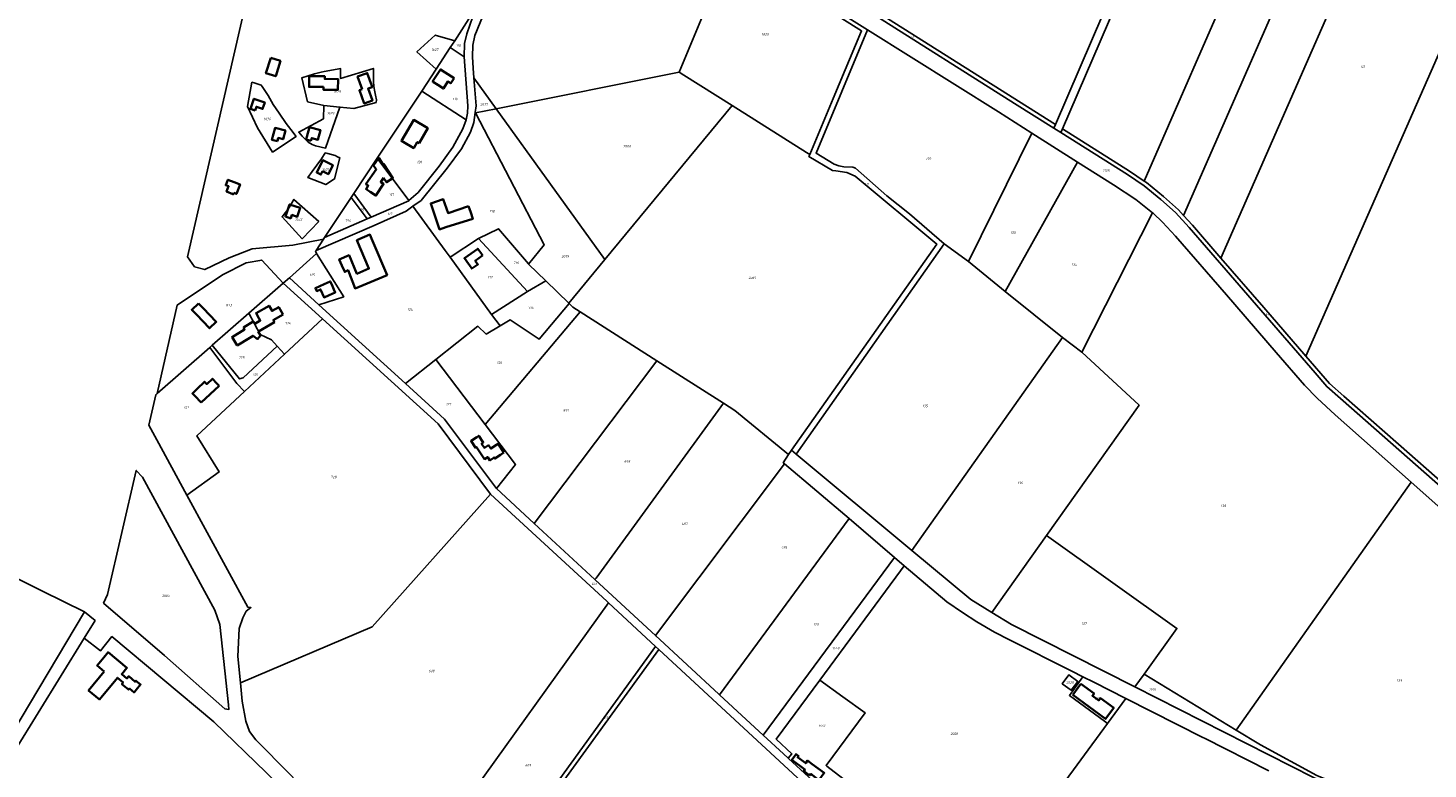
# Model space of a CAD drawing. Extents: x 177930 to 190767, y 381068 to 392034.
# Tile 9 of 256: x 180094 to 181128, y 384446 to 384993. Entities that reach past the tile are written whole.
import ezdxf
from ezdxf.enums import TextEntityAlignment as Align

# ---------------------------------------------------------------- set-up
doc = ezdxf.new("R2010")
doc.units = 0
for name, color, linetype, lineweight in [('B-XX-KG-GRENS_PERCEEL-GV', 150, 'Continuous', 25), ('B-XX-KG-GRENS_PERCEEL-S', 150, 'Continuous', 25), ('B-XX-OG-BEBOUWING-G', 7, 'Continuous', 35)]:
    doc.layers.add(name, color=color, linetype=linetype, lineweight=lineweight)
doc.styles.add('NLCS-ISO', font='NLCS-ISO.ttf', dxfattribs={"height": 1.8})

# ---------------------------------------------------------------- blocks, each defined once
blk = doc.blocks.new('SKG-PERCEELNUMMER-SO')
at = {"layer": 'DefPoints'}
blk.add_point((0, 0), dxfattribs=at)
at = {"style": 'NLCS-ISO', "oblique": 10, "flags": 1}
blk.add_attdef('GEMEENTECODE', text='', height=1.8, dxfattribs=at).set_placement((-0.5, 2.6), align=Align.MIDDLE_RIGHT)
at = {"style": 'NLCS-ISO', "oblique": 10}
blk.add_attdef('PERCEELNUMMER', text='', height=1.8, dxfattribs=at).set_placement((0, 0), align=Align.MIDDLE_CENTER)
at = {"style": 'NLCS-ISO', "oblique": 10, "flags": 1}
blk.add_attdef('SECTIE', text='', height=1.8, dxfattribs=at).set_placement((0.5, 2.5), align=Align.MIDDLE_LEFT)

msp = doc.modelspace()

# ---------------------------------------------------------------- linework, layer by layer
at = {"layer": 'B-XX-KG-GRENS_PERCEEL-GV'}
for points in [[(180852.661, 384921.518), (180993.97, 385249.979), (180932.984, 385296.483), (180863.319, 385352.004), (180831.381, 385276.98), (180719.184, 385005.651)], [(180856.716, 384915.433), (180857.913, 384918.208), (180999.295, 385245.918), (180993.97, 385249.979), (180852.661, 384921.518), (180851.467, 384918.74)], [(180857.913, 384918.208), (180907.335, 384887.057), (180918.283, 384879.571), (181058.512, 385200.763), (180999.295, 385245.918)], [(181058.512, 385200.763), (180918.283, 384879.571), (180919.784, 384878.576), (180932.485, 384868.348), (180943.453, 384858.405), (180947.256, 384854.306), (181088.18, 385175.471), (181070.644, 385191.511)], [(180947.256, 384854.306), (180953.827, 384847.226), (180974.894, 384822.879), (181116.873, 385146.346), (181104.49, 385160.125), (181091.93, 385172.041), (181088.18, 385175.471)], [(180974.894, 384822.879), (181006.59, 384786.248), (181037.512, 384750.512), (181176.035, 385065.167), (181159.226, 385092.465), (181149.562, 385106.441), (181139.993, 385119.066), (181127.917, 385134.042), (181116.873, 385146.346)], [(180613.786, 384935.422), (180668.81, 384900.783), (180671.187, 384899.286), (180688.542, 384940.696), (180709.424, 384990.523), (180527.698, 385104.639), (180521.173, 385112.197), (180516.754, 385120.468), (180514.818, 385133.279), (180481.211, 385142.858), (180478.975, 385138.44), (180476.171, 385125.251), (180482.527, 385121.261), (180608.845, 385041.973), (180591.997, 385001.453), (180574.757, 384959.991), (180578.033, 384957.929)], [(180608.845, 385041.973), (180482.527, 385121.261), (180476.171, 385125.251), (180471.819, 385104.781), (180471.759, 385098.626), (180465.751, 385080.902), (180452.639, 385041.098), (180447.081, 385028.738), (180436.823, 385015.051), (180431.514, 385006.258), (180423.827, 384987.179), (180422.334, 384979.99), (180421.948, 384971.354), (180422.45, 384963.084), (180423.015, 384955.871), (180439.468, 384933.078), (180574.757, 384959.991), (180591.997, 385001.453)], [(180624.18, 385061.958), (180717.29, 385003.288), (180822.474, 384937.009), (180851.467, 384918.74), (180852.661, 384921.518), (180719.184, 385005.651), (180625.382, 385064.777)], [(181140.815, 384655.017), (181154.34, 384643.172), (181319.596, 384826.781), (181318.936, 384827.917), (181176.035, 385065.167), (181037.512, 384750.512), (181055.068, 384730.224), (181065.716, 384720.885), (181105.961, 384685.587)], [(180405.622, 384978.235), (180415.902, 384971.328), (180416.131, 384981.232), (180417.746, 384988.438), (180424.424, 385007.496), (180408.844, 384983.201)], [(180675.829, 384900.217), (180689.275, 384892.247), (180692.547, 384890.893), (180696.382, 384890.216), (180702.869, 384890.047), (180704.9, 384889.201), (180728.06, 384868.805), (180744.88, 384855.426), (180770.407, 384833.277), (180788.367, 384820.216), (180835.296, 384915.111), (180810.624, 384930.789), (180713.742, 384991.426)], [(180395.254, 384962.25), (180405.622, 384978.235), (180408.844, 384983.201), (180394.47, 384987.483), (180380.913, 384975.061)], [(180395.254, 384962.25), (180384.686, 384946.025), (180417.332, 384925), (180418.237, 384929.875), (180418.492, 384935.247), (180415.902, 384971.328), (180405.622, 384978.235)], [(180296.093, 384912.841), (180293.639, 384915.839), (180311.893, 384925.699), (180312.073, 384935.517), (180300.12, 384938.23), (180295.859, 384955.824), (180305.357, 384958.757), (180310.162, 384959.988), (180312.53, 384960.517), (180316.684, 384961.367), (180323.177, 384962.493), (180324.571, 384962.681), (180324.438, 384955.413), (180348.847, 384962.884), (180348.779, 384952.984), (180349.109, 384949.652), (180349.534, 384946.747), (180350.244, 384943.138), (180351.148, 384939.572), (180350.804, 384937.685), (180334.256, 384933.286), (180324.054, 384934.312), (180313.462, 384904.014), (180306.021, 384905.64), (180303.517, 384906.656), (180300.588, 384908.347), (180298.296, 384910.639)], [(180312.073, 384935.517), (180324.054, 384934.312), (180334.256, 384933.286), (180350.804, 384937.685), (180351.148, 384939.572), (180350.244, 384943.138), (180349.534, 384946.747), (180349.109, 384949.652), (180348.779, 384952.984), (180348.847, 384962.884), (180324.438, 384955.413), (180324.571, 384962.681), (180323.177, 384962.493), (180316.684, 384961.367), (180312.53, 384960.517), (180310.162, 384959.988), (180305.357, 384958.757), (180295.859, 384955.824), (180300.12, 384938.23)], [(180439.468, 384933.078), (180519.8, 384821.794), (180613.786, 384935.422), (180578.033, 384957.929), (180574.757, 384959.991)], [(180255.855, 384934.683), (180259.016, 384952.665), (180260.779, 384952.192), (180265.951, 384950.562), (180266.574, 384949.458), (180270.961, 384942.943), (180274.79, 384936.312), (180279.246, 384929.719), (180284.353, 384922.25), (180287.694, 384917.72), (180291.716, 384912.691), (180274.259, 384901.077), (180263.067, 384918.955)], [(180279.246, 384929.719), (180274.79, 384936.312), (180270.961, 384942.943), (180266.574, 384949.458), (180265.951, 384950.562), (180260.779, 384952.192), (180259.016, 384952.665), (180255.855, 384934.683), (180263.067, 384918.955), (180274.259, 384901.077), (180291.716, 384912.691), (180287.694, 384917.72), (180284.353, 384922.25)], [(180424.027, 384930.414), (180424.219, 384930.045), (180439.468, 384933.078), (180423.015, 384955.871), (180424.641, 384935.107)], [(180384.686, 384946.025), (180351.519, 384896.513), (180375.073, 384865.338), (180381.782, 384871.239), (180397.414, 384890.792), (180407.485, 384904.804), (180414.82, 384918.193), (180417.332, 384925)], [(180312.073, 384935.517), (180311.893, 384925.699), (180293.639, 384915.839), (180296.093, 384912.841), (180298.296, 384910.639), (180300.588, 384908.347), (180303.517, 384906.656), (180306.021, 384905.64), (180313.462, 384904.014), (180324.054, 384934.312)], [(180426.44, 384837.347), (180441.268, 384844.54), (180463.367, 384818.537), (180463.47, 384818.437), (180475.021, 384832.501), (180424.219, 384930.045), (180424.027, 384930.414), (180423.044, 384922.896), (180420.526, 384915.665), (180413.763, 384903.559), (180403.237, 384889.189), (180384.097, 384865.414), (180378.037, 384861.061), (180401.862, 384828.535), (180405.446, 384823.496)], [(180475.021, 384832.501), (180463.47, 384818.437), (180476.199, 384805.964), (180493.05, 384789.452), (180519.8, 384821.794), (180439.468, 384933.078), (180424.219, 384930.045)], [(180655.382, 384677.779), (180657.616, 384680.945), (180764.939, 384833.184), (180704.762, 384883.353), (180698.577, 384885.903), (180690.376, 384887.207), (180687.954, 384887.592), (180670.557, 384897.784), (180671.187, 384899.286), (180668.81, 384900.783), (180613.786, 384935.422), (180519.8, 384821.794), (180493.05, 384789.452), (180493.311, 384789.196), (180496.043, 384786.52), (180501.418, 384783.101), (180558.204, 384746.987), (180607.498, 384715.638), (180615.817, 384710.347)], [(180868.942, 384893.732), (180835.296, 384915.111), (180788.367, 384820.216), (180815.523, 384798.18)], [(180300.469, 384882.244), (180303.535, 384886.793), (180310.448, 384896.206), (180313.25, 384900.48), (180315.02, 384900.091), (180320.55, 384898.497), (180322.231, 384897.526), (180324.083, 384896.729), (180320.116, 384881.233), (180313.651, 384877.151)], [(180324.083, 384896.729), (180322.231, 384897.526), (180320.55, 384898.497), (180315.02, 384900.091), (180313.25, 384900.48), (180310.448, 384896.206), (180303.535, 384886.793), (180300.469, 384882.244), (180313.651, 384877.151), (180320.116, 384881.233)], [(180351.519, 384896.513), (180334.22, 384870.466), (180347.26, 384853.094), (180374.885, 384865.172), (180375.073, 384865.338)], [(180868.942, 384893.732), (180815.523, 384798.18), (180857.906, 384764.208), (180872.054, 384753.333), (180924.406, 384856.132), (180911.995, 384866.126), (180895.589, 384876.8)], [(180281.365, 384853.205), (180283.68, 384856.251), (180285.985, 384859.301), (180286.594, 384860.295), (180290.132, 384866.164), (180308.413, 384849.81), (180296.132, 384837.097)], [(180290.132, 384866.164), (180286.594, 384860.295), (180285.985, 384859.301), (180283.68, 384856.251), (180281.365, 384853.205), (180296.132, 384837.097), (180308.413, 384849.81)], [(180332.307, 384867.586), (180312.624, 384837.949), (180344.227, 384851.767)], [(180344.227, 384851.767), (180347.26, 384853.094), (180334.22, 384870.466), (180332.307, 384867.586)], [(180405.446, 384823.496), (180401.862, 384828.535), (180378.037, 384861.061), (180373.019, 384857.457), (180349.372, 384846.946), (180306.393, 384828.351), (180306.087, 384827.88), (180306.849, 384826.188), (180326.898, 384794.302), (180308.531, 384788.445), (180372.59, 384730.228), (180394.989, 384747.983), (180426.012, 384772.575), (180432.02, 384766.79), (180442.504, 384772.908), (180435.935, 384781.164)], [(180845.921, 384617.966), (180942.374, 384549.428), (180918.132, 384515.728), (180986.203, 384474.333), (181115.339, 384657.493), (181059.271, 384707.226), (181045.84, 384719.486), (181036.571, 384729.131), (181015.606, 384753.23), (180978.932, 384795.658), (180941.231, 384839.071), (180931.598, 384849.34), (180924.716, 384855.882), (180924.406, 384856.132), (180872.054, 384753.333), (180872.134, 384753.267), (180914.386, 384714.143)], [(180435.935, 384781.164), (180462.71, 384798.236), (180426.44, 384837.347), (180405.446, 384823.496)], [(180462.71, 384798.236), (180476.199, 384805.964), (180463.47, 384818.437), (180463.367, 384818.537), (180441.268, 384844.54), (180426.44, 384837.347)], [(180308.531, 384788.445), (180326.898, 384794.302), (180306.849, 384826.188), (180286.747, 384808.243)], [(180661.177, 384677.987), (180746.593, 384607.035), (180857.906, 384764.208), (180815.523, 384798.18), (180788.367, 384820.216), (180770.407, 384833.277)], [(180282.232, 384804.295), (180266.366, 384821.353), (180254.796, 384819.342), (180237.382, 384810.38), (180203.924, 384788.157), (180189.152, 384722.906), (180227.888, 384756.777), (180229.8, 384758.449), (180256.795, 384782.053)], [(180311.261, 384777.938), (180282.232, 384804.295), (180256.795, 384782.053), (180265.124, 384766.425), (180273.611, 384762.419), (180277.803, 384757.753), (180283.14, 384751.812)], [(180435.935, 384781.164), (180442.504, 384772.908), (180449.944, 384777.25), (180471.189, 384762.876), (180493.311, 384789.196), (180493.05, 384789.452), (180476.199, 384805.964), (180462.71, 384798.236)], [(180493.311, 384789.196), (180471.189, 384762.876), (180449.944, 384777.25), (180442.504, 384772.908), (180432.02, 384766.79), (180426.012, 384772.575), (180394.989, 384747.983), (180431.387, 384699.871), (180501.418, 384783.101), (180496.043, 384786.52)], [(180439.615, 384652.748), (180467.556, 384626.933), (180558.204, 384746.987), (180501.418, 384783.101), (180431.387, 384699.871), (180453.68, 384670.403)], [(180283.14, 384751.812), (180253.554, 384724.325), (180218.276, 384691.55), (180234.767, 384664.987), (180210.986, 384647.905), (180256.12, 384565.05), (180258.255, 384564.806), (180254.895, 384562.101), (180252.307, 384557.185), (180249.677, 384549.489), (180248.672, 384528.711), (180250.525, 384509.249), (180347.883, 384550.509), (180435.269, 384648.603), (180396.648, 384700.41), (180311.261, 384777.938)], [(180256.795, 384782.053), (180229.8, 384758.449), (180249.782, 384733.64), (180252.595, 384734.476), (180277.803, 384757.753), (180273.611, 384762.419), (180265.124, 384766.425)], [(180805.603, 384561.33), (180845.921, 384617.966), (180914.386, 384714.143), (180872.134, 384753.267), (180872.054, 384753.333), (180857.906, 384764.208), (180746.593, 384607.035), (180790.116, 384570.881)], [(180227.888, 384756.777), (180189.152, 384722.906), (180188.014, 384721.911), (180182.877, 384699.449), (180188.745, 384688.736), (180210.986, 384647.905), (180234.767, 384664.987), (180218.276, 384691.55), (180253.554, 384724.325), (180248.025, 384730.312)], [(180283.14, 384751.812), (180277.803, 384757.753), (180252.595, 384734.476), (180249.782, 384733.64), (180229.8, 384758.449), (180227.888, 384756.777), (180248.025, 384730.312), (180253.554, 384724.325)], [(179708.771, 384660.664), (179755.958, 384636.54), (179853.568, 384586.338), (179954.967, 384535.298), (180017.895, 384503.474), (180081.819, 384471.546), (180135.383, 384561.751), (180104.457, 384577), (180043.629, 384607.316), (179969.727, 384643.7), (179909.218, 384673.338), (179827.851, 384712.79), (179752.405, 384749.637)], [(180394.989, 384747.983), (180372.59, 384730.228), (180401.433, 384704.015), (180439.615, 384652.748), (180453.68, 384670.403), (180431.387, 384699.871)], [(180558.204, 384746.987), (180467.556, 384626.933), (180512.43, 384585.476), (180513.268, 384586.624), (180607.498, 384715.638)], [(179692.565, 384656.013), (179729.827, 384637.893), (179764.395, 384620.133), (179793.675, 384605.764), (179802.129, 384601.308), (179852.166, 384576.322), (179957.741, 384523.227), (180022.143, 384490.814), (180084.21, 384459.579), (180135.139, 384542.263), (180143.253, 384555.23), (180135.383, 384561.751), (180081.819, 384471.546), (180017.895, 384503.474), (179954.967, 384535.298), (179853.568, 384586.338), (179755.958, 384636.54), (179708.771, 384660.664), (179654.521, 384688.399), (179575.29, 384726.599), (179571.316, 384718.78), (179650.97, 384678.686), (179649.724, 384675.985), (179655.776, 384673.904)], [(180652.581, 384670.896), (180651.613, 384671.717), (180655.382, 384677.779), (180615.817, 384710.347), (180607.498, 384715.638), (180513.268, 384586.624), (180512.43, 384585.476), (180515.838, 384582.327), (180557.14, 384544.206)], [(180557.14, 384544.206), (180603.934, 384501.016), (180604.53, 384500.467), (180700.217, 384630.496), (180652.581, 384670.896)], [(180149.437, 384568.123), (180152.342, 384574.506), (180173.616, 384666.148), (180178.117, 384661.135), (180231.588, 384562.911), (180235.325, 384552.445), (180241.697, 384493.119), (180242.074, 384489.608), (180239.128, 384490.04), (180194.442, 384529.408)], [(180173.616, 384666.148), (180152.342, 384574.506), (180149.437, 384568.123), (180194.442, 384529.408), (180239.128, 384490.04), (180242.074, 384489.608), (180241.697, 384493.119), (180235.325, 384552.445), (180231.588, 384562.911), (180178.117, 384661.135)], [(181115.339, 384657.493), (180986.203, 384474.333), (181004.008, 384463.506), (181045.795, 384440.968), (181075.32, 384428.475), (181119.839, 384414.651), (181123.578, 384412.777), (181228.323, 384559.957), (181214.064, 384571.151), (181180.896, 384599.344), (181148.453, 384628.12)], [(180435.269, 384648.603), (180347.883, 384550.509), (180250.525, 384509.249), (180251.821, 384495.638), (180254.593, 384481.067), (180257.292, 384473.462), (180262.017, 384467.23), (180287.048, 384441.782), (180291.44, 384437.072), (180320.515, 384408.209), (180343.162, 384384.334), (180369.059, 384356.795), (180369.826, 384355.862), (180522.353, 384568.312), (180521.12, 384569.454)], [(180700.217, 384630.496), (180604.53, 384500.467), (180624.194, 384482.336), (180636.754, 384470.732), (180733.833, 384601.758)], [(180911.349, 384506.299), (180918.132, 384515.728), (180942.374, 384549.428), (180845.921, 384617.966), (180805.603, 384561.33), (180820.258, 384552.395)], [(180738.232, 384592.081), (180740.934, 384595.741), (180733.833, 384601.758), (180636.754, 384470.732), (180651.833, 384456.822), (180655.274, 384453.742), (180657.981, 384456.856), (180646.353, 384467.61), (180678.521, 384511.207)], [(180436.689, 384369.572), (180480.166, 384429.627), (180557.257, 384536.06), (180522.353, 384568.312), (180369.826, 384355.862), (180383.529, 384339.197), (180407.337, 384371.958), (180421.318, 384354.919), (180434.055, 384372.546)], [(180022.143, 384490.814), (179910.983, 384308.594), (179968.266, 384268.361), (179961.379, 384214.534), (180036.923, 384193.279), (180108.845, 384160.45), (180187.243, 384287.437), (180277.954, 384434.368), (180269.498, 384443.045), (180231.007, 384480.523), (180155.668, 384543.389), (180147.098, 384532.803), (180135.139, 384542.263), (180084.21, 384459.579)], [(180480.166, 384429.627), (180482.264, 384427.407), (180559.545, 384533.942), (180557.257, 384536.06)], [(180500.284, 384328.07), (180527.846, 384298.795), (180509.963, 384274.124), (180533.118, 384249.57), (180582.808, 384319.398), (180665.222, 384436.134), (180559.545, 384533.942), (180482.264, 384427.407), (180533.192, 384373.529)], [(180857.699, 384508.596), (180862.497, 384515.127), (180869.048, 384510.351), (180864.254, 384503.805)], [(180869.048, 384510.351), (180862.497, 384515.127), (180857.699, 384508.596), (180864.254, 384503.805)], [(181347.441, 384414.402), (181230.625, 384396.143), (181201.204, 384389.348), (181179.594, 384386.868), (181164.185, 384392.333), (181147.533, 384400.174), (181126.578, 384409.286), (181113.353, 384414.729), (181075.32, 384428.475), (181045.795, 384440.968), (181004.008, 384463.506), (180986.203, 384474.333), (180918.132, 384515.728), (180911.349, 384506.299), (181043.236, 384439.391), (181058.596, 384432.417), (181071.595, 384426.689), (181100.916, 384414.348), (181167.888, 384388.034), (181171.841, 384387.06), (181181.033, 384385.485), (181188.585, 384384.936), (181193.068, 384385.275)], [(180693.301, 384418.263), (180696.738, 384421.8), (180697.7, 384422.799), (180695.156, 384425.186), (180701.968, 384433.79), (180683.864, 384447.805), (180683.184, 384448.332), (180712.068, 384487.129), (180695.617, 384498.92), (180678.521, 384511.207), (180646.353, 384467.61), (180657.981, 384456.856), (180655.274, 384453.742), (180655.517, 384453.525), (180673.114, 384437.101), (180674.865, 384435.476)], [(180862.936, 384500.018), (180888.746, 384481.114), (180891.142, 384479.368), (180904.675, 384497.793), (180881.095, 384509.779), (180872.97, 384513.826)]]:
    msp.add_lwpolyline(points, close=True, dxfattribs=at)
for points in [[(180527.698, 385104.639), (180709.424, 384990.523), (180688.542, 384940.696), (180671.187, 384899.286), (180670.557, 384897.784), (180687.954, 384887.592), (180690.376, 384887.207), (180698.577, 384885.903), (180704.762, 384883.353), (180764.939, 384833.184), (180657.616, 384680.945), (180661.177, 384677.987), (180770.407, 384833.277), (180744.88, 384855.426), (180728.06, 384868.805), (180704.9, 384889.201), (180702.869, 384890.047), (180696.382, 384890.216), (180692.547, 384890.893), (180689.275, 384892.247), (180675.829, 384900.217), (180713.742, 384991.426), (180529.513, 385106.732)], [(180529.513, 385106.732), (180713.742, 384991.426), (180810.624, 384930.789), (180835.296, 384915.111), (180868.942, 384893.732), (180895.589, 384876.8), (180911.995, 384866.126), (180924.406, 384856.132), (180924.716, 384855.882), (180931.598, 384849.34), (180941.231, 384839.071), (180978.932, 384795.658), (181015.606, 384753.23), (181036.571, 384729.131), (181045.84, 384719.486), (181059.271, 384707.226), (181115.339, 384657.493), (181148.453, 384628.12)], [(180287.048, 384441.782), (180262.017, 384467.23), (180257.292, 384473.462), (180254.593, 384481.067), (180251.821, 384495.638), (180250.525, 384509.249), (180248.672, 384528.711), (180249.677, 384549.489), (180252.307, 384557.185), (180254.895, 384562.101), (180258.255, 384564.806), (180256.12, 384565.05), (180210.986, 384647.905), (180188.745, 384688.736), (180182.877, 384699.449), (180188.014, 384721.911), (180189.152, 384722.906), (180203.924, 384788.157), (180237.382, 384810.38), (180254.796, 384819.342), (180266.366, 384821.353), (180282.232, 384804.295), (180286.747, 384808.243), (180306.849, 384826.188), (180306.087, 384827.88), (180306.393, 384828.351), (180311.822, 384836.713), (180289.223, 384832.395), (180259.244, 384829.716), (180242.153, 384823.122), (180224.244, 384814.302), (180216.678, 384816.42), (180211.399, 384823.722), (180268.162, 385070.41)], [(180268.162, 385070.41), (180211.399, 384823.722), (180216.678, 384816.42), (180224.244, 384814.302), (180242.153, 384823.122), (180259.244, 384829.716), (180289.223, 384832.395), (180311.822, 384836.713), (180312.624, 384837.949), (180332.307, 384867.586), (180334.22, 384870.466), (180351.519, 384896.513), (180384.686, 384946.025), (180395.254, 384962.25), (180380.913, 384975.061), (180394.47, 384987.483), (180408.844, 384983.201), (180424.424, 385007.496)], [(180424.424, 385007.496), (180417.746, 384988.438), (180416.131, 384981.232), (180415.902, 384971.328), (180418.492, 384935.247), (180418.237, 384929.875), (180417.332, 384925), (180414.82, 384918.193), (180407.485, 384904.804), (180397.414, 384890.792), (180381.782, 384871.239), (180375.073, 384865.338), (180374.885, 384865.172), (180347.26, 384853.094), (180344.227, 384851.767), (180312.624, 384837.949), (180311.822, 384836.713), (180306.393, 384828.351), (180349.372, 384846.946), (180373.019, 384857.457), (180378.037, 384861.061), (180384.097, 384865.414), (180403.237, 384889.189), (180413.763, 384903.559), (180420.526, 384915.665), (180423.044, 384922.896), (180424.027, 384930.414), (180424.641, 384935.107), (180423.015, 384955.871), (180422.45, 384963.084), (180421.948, 384971.354), (180422.334, 384979.99), (180423.827, 384987.179), (180431.514, 385006.258)], [(181139.038, 384652.523), (181063.09, 384719.151), (181053.052, 384727.973), (181044.489, 384738.141), (180951.425, 384845.339), (180941.19, 384856.389), (180930.53, 384866.106), (180918.144, 384876.074), (180905.806, 384884.501), (180856.716, 384915.433), (180851.467, 384918.74), (180822.474, 384937.009), (180717.29, 385003.288)], [(181140.815, 384655.017), (181105.961, 384685.587), (181065.716, 384720.885), (181055.068, 384730.224), (181037.512, 384750.512), (181006.59, 384786.248), (180974.894, 384822.879), (180953.827, 384847.226), (180947.256, 384854.306), (180943.453, 384858.405), (180932.485, 384868.348), (180919.784, 384878.576), (180918.283, 384879.571), (180907.335, 384887.057), (180857.913, 384918.208), (180856.716, 384915.433), (180905.806, 384884.501), (180918.144, 384876.074), (180930.53, 384866.106), (180941.19, 384856.389), (180951.425, 384845.339), (181044.489, 384738.141), (181053.052, 384727.973), (181063.09, 384719.151), (181139.038, 384652.523)], [(180673.114, 384437.101), (180655.517, 384453.525), (180655.274, 384453.742), (180651.833, 384456.822), (180636.754, 384470.732), (180624.194, 384482.336), (180604.53, 384500.467), (180603.934, 384501.016), (180557.14, 384544.206), (180515.838, 384582.327), (180512.43, 384585.476), (180467.556, 384626.933), (180439.615, 384652.748), (180401.433, 384704.015), (180372.59, 384730.228), (180308.531, 384788.445), (180286.747, 384808.243), (180282.232, 384804.295), (180311.261, 384777.938), (180396.648, 384700.41), (180435.269, 384648.603), (180521.12, 384569.454), (180522.353, 384568.312), (180557.257, 384536.06), (180559.545, 384533.942), (180665.222, 384436.134)], [(181043.236, 384439.391), (180911.349, 384506.299), (180820.258, 384552.395), (180805.603, 384561.33), (180790.116, 384570.881), (180746.593, 384607.035), (180661.177, 384677.987), (180657.616, 384680.945), (180655.382, 384677.779), (180651.613, 384671.717), (180652.581, 384670.896), (180700.217, 384630.496), (180733.833, 384601.758), (180740.934, 384595.741), (180772.388, 384569.086), (180783.996, 384561.112), (180794.432, 384554.304), (180807.498, 384546.709), (180818.57, 384540.923), (180864.71, 384517.94), (180872.97, 384513.826), (180881.095, 384509.779), (180904.675, 384497.793), (180961.47, 384468.926), (180962.632, 384468.34), (181010.304, 384444.348)], [(180043.629, 384607.316), (180104.457, 384577), (180135.383, 384561.751), (180143.253, 384555.23), (180135.139, 384542.263), (180147.098, 384532.803), (180155.668, 384543.389), (180231.007, 384480.523), (180269.498, 384443.045)], [(180786.448, 384336.826), (180891.142, 384479.368), (180888.746, 384481.114), (180862.936, 384500.018), (180872.97, 384513.826), (180864.71, 384517.94), (180818.57, 384540.923), (180807.498, 384546.709), (180794.432, 384554.304), (180783.996, 384561.112), (180772.388, 384569.086), (180740.934, 384595.741), (180738.232, 384592.081), (180678.521, 384511.207), (180695.617, 384498.92), (180712.068, 384487.129), (180683.184, 384448.332), (180683.864, 384447.805), (180701.968, 384433.79)], [(181010.304, 384444.348), (180962.632, 384468.34), (180961.47, 384468.926), (180904.675, 384497.793), (180891.142, 384479.368), (180786.448, 384336.826)]]:
    msp.add_lwpolyline(points, dxfattribs=at)
at = {"layer": 'B-XX-OG-BEBOUWING-G'}
for points in [[(180272.913, 384970.556), (180269.453, 384959.304), (180276.618, 384957.101), (180280.079, 384968.353)], [(180408.377, 384955.694), (180401.865, 384959.857), (180398.363, 384962.161), (180392.467, 384953.197), (180393.311, 384952.642), (180396.311, 384950.669), (180400.53, 384947.986), (180403.872, 384953.238), (180405.967, 384951.907)], [(180311.873, 384949.181), (180311.865, 384947.112), (180322.63, 384947.07), (180322.661, 384955.012), (180312.833, 384955.051), (180312.841, 384957.069), (180301.352, 384957.114), (180301.321, 384949.222)], [(180261.421, 384931.775), (180262.326, 384934.493), (180266.947, 384932.955), (180268.55, 384937.769), (180260.589, 384940.419), (180258.082, 384932.886)], [(180277.906, 384909.107), (180278.533, 384911.503), (180282.109, 384910.568), (180283.774, 384916.932), (180276.163, 384918.939), (180273.886, 384910.158)], [(180302.641, 384909.345), (180303.202, 384911.433), (180307.771, 384910.205), (180309.691, 384917.349), (180301.604, 384919.522), (180299.684, 384912.378), (180299.123, 384910.291)], [(180382.506, 384907.708), (180388.984, 384918.722), (180378.623, 384924.816), (180369.543, 384909.379), (180370.89, 384908.587), (180378.636, 384904.018), (180381.243, 384908.451)], [(180311.231, 384886.909), (180315.568, 384884.822), (180318.75, 384891.433), (180311.336, 384895), (180306.992, 384885.973), (180310.068, 384884.493)], [(180356.231, 384882.007), (180358.362, 384878.771), (180363.17, 384881.939), (180356.234, 384892.465), (180355.751, 384892.147), (180352.738, 384896.72), (180348.885, 384891.242), (180350.549, 384888.718), (180350.838, 384888.28), (180343.248, 384877.463), (180345.045, 384876.301), (180343.38, 384873.725), (180346.45, 384871.739), (180350.61, 384868.98), (180356.311, 384877.569), (180354.21, 384878.964)], [(180245.649, 384870.921), (180247.627, 384870.157), (180250.349, 384877.2), (180245.996, 384878.882), (180241.338, 384880.682), (180239.766, 384876.614), (180241.802, 384875.826), (180240.293, 384871.927), (180244.944, 384870.127), (180245.29, 384869.992)], [(180419.148, 384861.198), (180403.927, 384856.017), (180400.427, 384866.299), (180391.145, 384863.14), (180397.667, 384843.979), (180402.385, 384845.585), (180422.229, 384851.696), (180420.771, 384856.43)], [(180287.763, 384852.108), (180288.63, 384854.64), (180292.507, 384853.312), (180294.738, 384859.825), (180286.923, 384862.502), (180283.825, 384853.457)], [(180325.552, 384817.282), (180327.568, 384812.583), (180330.12, 384813.902), (180335.236, 384800.438), (180358.945, 384810.244), (180348.191, 384835.565), (180346.244, 384840.154), (180336.558, 384836.043), (180345.471, 384815.044), (180336.586, 384811.272), (180330.794, 384824.919), (180323.605, 384821.868)], [(180429.396, 384824.805), (180428.791, 384825.633), (180425.91, 384829.72), (180416.04, 384822.76), (180418.921, 384818.673), (180419.664, 384817.657), (180421.413, 384815.071), (180425.976, 384818.194), (180424.032, 384820.865)], [(180316.101, 384795.418), (180320.625, 384797.462), (180319.631, 384799.666), (180317.969, 384803.348), (180316.936, 384805.632), (180312.349, 384803.558), (180305.981, 384800.679), (180307, 384798.426), (180309.719, 384799.654), (180312.39, 384793.741)], [(180219.522, 384789.388), (180214.648, 384784.71), (180218.11, 384781.109), (180227.809, 384771.02), (180232.682, 384775.697), (180222.991, 384785.779)], [(180149.897, 384517.736), (180138.362, 384503.703), (180146.475, 384497.035), (180159.647, 384513.061), (180163.915, 384509.553), (180162.982, 384508.419), (180167.983, 384504.308), (180168.57, 384505.021), (180171.996, 384502.206), (180173.611, 384504.17), (180176.819, 384508.003), (180173.42, 384510.848), (180172.788, 384510.094), (180168.018, 384514.089), (180166.721, 384512.542), (180162.893, 384515.746), (180166.672, 384520.259), (180152.805, 384531.864), (180149.6, 384528.032), (180144.67, 384522.032)], [(180671.14, 384440.86), (180671.962, 384441.993), (180677.95, 384437.56), (180681.787, 384442.745), (180672.951, 384449.329), (180669.538, 384451.872), (180668.112, 384449.958), (180662.178, 384454.38), (180662.847, 384455.278), (180660.989, 384456.662), (180657.914, 384452.536), (180667.573, 384445.339), (180666.7, 384444.16)]]:
    msp.add_lwpolyline(points, close=True, dxfattribs=at)
for points in [[(180347.637, 384950.046), (180344.233, 384959.403), (180337.092, 384956.805), (180340.497, 384947.448)], [(180340.497, 384947.448), (180338.492, 384946.719), (180342.083, 384936.85), (180348.113, 384939.044), (180344.859, 384947.988), (180347.974, 384949.121), (180347.637, 384950.046)], [(180282.017, 384781.083), (180281.814, 384781.441), (180278.879, 384786.624), (180273.912, 384783.812), (180271.74, 384787.65), (180262.109, 384782.201), (180264.282, 384778.36), (180265.193, 384776.75), (180261.227, 384774.302), (180260.175, 384776.006), (180260.057, 384775.933)], [(180260.057, 384775.933), (180252.844, 384771.481)], [(180263.937, 384768.653), (180275.685, 384775.57), (180274.787, 384777.123), (180282.017, 384781.083)], [(180252.844, 384771.481), (180253.669, 384770.145), (180244.458, 384764.459), (180248.272, 384758.279)], [(180248.272, 384758.279), (180257.483, 384763.968), (180259.896, 384765.458), (180263.292, 384762.994), (180265.471, 384765.799), (180263.783, 384768.562)], [(180263.783, 384768.562), (180263.937, 384768.653)], [(180234.764, 384728.581), (180233.159, 384730.294), (180229.931, 384733.739), (180225.744, 384729.817), (180224.11, 384731.561), (180218.66, 384726.427), (180215.068, 384722.97), (180216.809, 384721.161), (180221.567, 384716.215)], [(180221.567, 384716.215), (180234.764, 384728.581)], [(180439.743, 384684.91), (180435.581, 384682.154), (180433.892, 384684.707), (180430.85, 384682.692), (180428.768, 384685.835), (180429.977, 384686.636), (180426.662, 384691.637), (180425.162, 384690.642), (180420.995, 384687.878), (180424.306, 384682.886), (180424.973, 384683.328), (180430.881, 384674.42), (180433.218, 384675.97), (180434.804, 384673.518), (180437.987, 384675.629), (180438.496, 384674.862), (180442.694, 384677.577), (180445.251, 384679.231)], [(180445.251, 384679.231), (180440.96, 384685.715), (180439.743, 384684.91)], [(180871.394, 384508.528), (180865.442, 384500.418)], [(180865.442, 384500.418), (180889.705, 384482.639), (180895.638, 384490.767), (180885.847, 384497.938), (180884.665, 384496.324), (180879.986, 384499.752), (180881.175, 384501.35), (180871.394, 384508.528)]]:
    msp.add_lwpolyline(points, dxfattribs=at)

# ---------------------------------------------------------------- block references
at = {"layer": 'B-XX-KG-GRENS_PERCEEL-S'}
for p, values in [((180411.659, 384979.811), {'PERCEELNUMMER': '118'}), ((180638.195, 384988.028), {'PERCEELNUMMER': '1828'}), ((180747.015, 384986.225), {'PERCEELNUMMER': '41'}), ((180394.182, 384976.675), {'PERCEELNUMMER': '1627'}), ((181079.727, 384964.256), {'PERCEELNUMMER': '45'}), ((180322.078, 384945.737), {'PERCEELNUMMER': '1628'}), ((180409.19, 384940.253), {'PERCEELNUMMER': '119'}), ((180317.231, 384929.756), {'PERCEELNUMMER': '1629'}), ((180430.488, 384936.11), {'PERCEELNUMMER': '2077'}), ((180270.375, 384925.521), {'PERCEELNUMMER': '1630'}), ((180536.146, 384905.372), {'PERCEELNUMMER': '2080'}), ((180758.867, 384896.08), {'PERCEELNUMMER': '132'}), ((180313.297, 384888.225), {'PERCEELNUMMER': '1631'}), ((180382.867, 384893.751), {'PERCEELNUMMER': '120'}), ((180890.145, 384887.438), {'PERCEELNUMMER': '1105'}), ((180713.185, 384877.405), {'PERCEELNUMMER': '131'}), ((180362.095, 384869.918), {'PERCEELNUMMER': '121'}), ((180341.225, 384858.365), {'PERCEELNUMMER': '753'}), ((180360.955, 384855.413), {'PERCEELNUMMER': '117'}), ((180436.378, 384857.458), {'PERCEELNUMMER': '718'}), ((180293.526, 384851.359), {'PERCEELNUMMER': '1632'}), ((180330.053, 384850.539), {'PERCEELNUMMER': '754'}), ((180821.314, 384841.592), {'PERCEELNUMMER': '133'}), ((180490.544, 384824.107), {'PERCEELNUMMER': '2079'}), ((180454.261, 384819.291), {'PERCEELNUMMER': '716'}), ((180866.434, 384818.096), {'PERCEELNUMMER': '134'}), ((180303.584, 384810.401), {'PERCEELNUMMER': '125'}), ((180434.877, 384808.651), {'PERCEELNUMMER': '717'}), ((180628.519, 384808.322), {'PERCEELNUMMER': '2081'}), ((180242.05, 384788.137), {'PERCEELNUMMER': '873'}), ((180375.879, 384784.877), {'PERCEELNUMMER': '124'}), ((180465.055, 384786.132), {'PERCEELNUMMER': '715'}), ((180285.664, 384774.706), {'PERCEELNUMMER': '724'}), ((181009.215, 384781.395), {'PERCEELNUMMER': '42'}), ((180251.397, 384749.425), {'PERCEELNUMMER': '725'}), ((180441.937, 384745.656), {'PERCEELNUMMER': '126'}), ((180261.43, 384737.191), {'PERCEELNUMMER': '726'}), ((180210.436, 384712.808), {'PERCEELNUMMER': '727'}), ((180404.316, 384714.931), {'PERCEELNUMMER': '127'}), ((180491.179, 384710.508), {'PERCEELNUMMER': '699'}), ((180756.367, 384713.671), {'PERCEELNUMMER': '135'}), ((180536.256, 384672.638), {'PERCEELNUMMER': '698'}), ((180319.435, 384661.21), {'PERCEELNUMMER': '728'}), ((180826.56, 384656.848), {'PERCEELNUMMER': '136'}), ((180976.748, 384639.94), {'PERCEELNUMMER': '138'}), ((180578.728, 384626.653), {'PERCEELNUMMER': '497'}), ((180652.206, 384609.287), {'PERCEELNUMMER': '496'}), ((180511.883, 384582.385), {'PERCEELNUMMER': '651'}), ((180195.511, 384573.566), {'PERCEELNUMMER': '2005'}), ((180675.742, 384552.329), {'PERCEELNUMMER': '129'}), ((180873.811, 384552.973), {'PERCEELNUMMER': '137'}), ((180690.398, 384534.965), {'PERCEELNUMMER': '1440'}), ((180391.876, 384518.017), {'PERCEELNUMMER': '608'}), ((180863.384, 384509.445), {'PERCEELNUMMER': '2029'}), ((180924.145, 384504.283), {'PERCEELNUMMER': '1910'}), ((181106.683, 384510.921), {'PERCEELNUMMER': '139'}), ((180883.947, 384497.824), {'PERCEELNUMMER': '1933'}), ((180521.405, 384483.605), {'PERCEELNUMMER': '614'}), ((180680.086, 384477.602), {'PERCEELNUMMER': '1441'}), ((180777.893, 384471.74), {'PERCEELNUMMER': '2028'}), ((180463.138, 384448.441), {'PERCEELNUMMER': '609'})]:
    msp.add_blockref('SKG-PERCEELNUMMER-SO', p, dxfattribs=at).add_auto_attribs(values)

doc.saveas('drawing.dxf')
